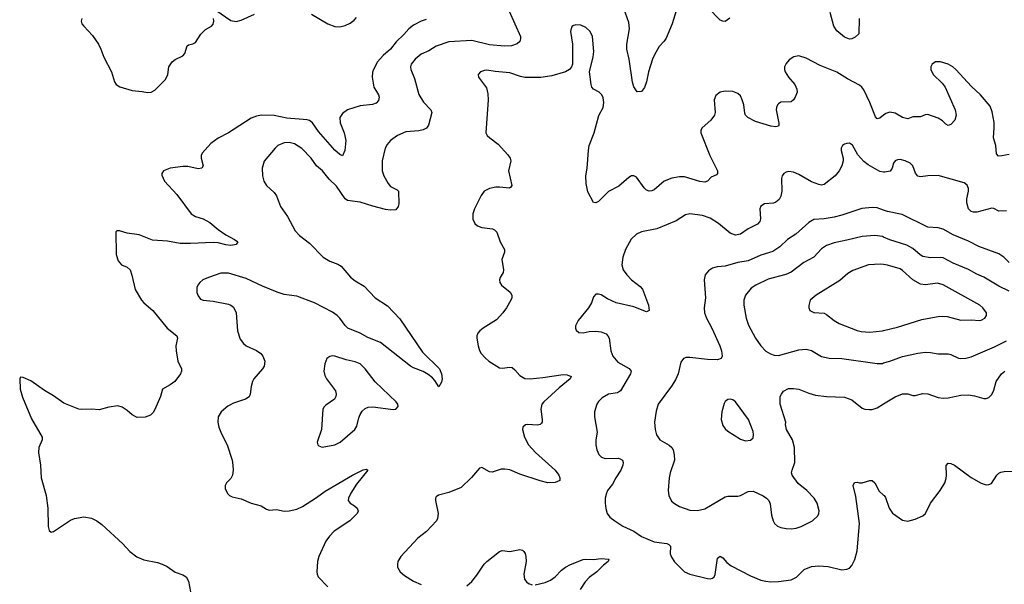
# Model space of a CAD drawing. Header units: inches. Extents: x 1308439 to 1441336, y 959892 to 1036309.
# Tile 5 of 167: x 1333183 to 1340952, y 973151 to 977602. Entities that reach past the tile are written whole.
import ezdxf

# ---------------------------------------------------------------- set-up
doc = ezdxf.new("R2010")
doc.units = ezdxf.units.IN
doc.header["$MEASUREMENT"] = 0
doc.layers.add('B3937', color=7, linetype='Continuous')
doc.layers.add('B3947', color=7, linetype='Continuous')

msp = doc.modelspace()

# ---------------------------------------------------------------- linework, layer by layer
at = {"layer": 'B3937', "color": 6}
for points, elevation in [([(1338391.2, 977770), (1338332.3, 977570), (1338284, 977456), (1338268.5, 977431.5), (1338228, 977390), (1338193.8, 977330), (1338177.3, 977290), (1338145.6, 977190), (1338130, 977111.8), (1338113.6, 977066.4), (1338090, 977036.8), (1338053.9, 977033.9), (1338030, 977071.5), (1338017.3, 977110), (1337991.8, 977290), (1337972.5, 977370), (1337974.1, 977410), (1337993.4, 977530), (1337990, 977579.8), (1337950.9, 977690.9)], 2900), ([(1337044.1, 977670), (1337133.5, 977470), (1337135.1, 977450), (1337129.7, 977430.3), (1337109.1, 977410.9), (1337063.1, 977396.9), (1337008.1, 977391.9), (1336890, 977404.3), (1336750, 977437.5), (1336570, 977428), (1336470, 977392.2), (1336410, 977357.5), (1336350, 977330.1), (1336304.2, 977290), (1336271.2, 977250), (1336266.4, 977230), (1336268.8, 977210), (1336299.3, 977139.3), (1336332.8, 977012.8), (1336370, 976952.3), (1336428.1, 976890), (1336434, 976870), (1336408, 976770), (1336394, 976746), (1336366.2, 976733.8), (1336333.2, 976726.8), (1336230, 976716.6), (1336164.8, 976690), (1336107.9, 976650), (1336081.5, 976618.5), (1336065.5, 976590), (1336043.9, 976490), (1336043.5, 976410), (1336056.6, 976370), (1336090, 976309.1), (1336110, 976287.1), (1336160.4, 976260.4), (1336171.8, 976250), (1336174.7, 976150), (1336170, 976129.6), (1336150, 976104.1), (1336110, 976099.5), (1336070, 976105.3), (1335970, 976131), (1335870, 976164), (1335770, 976177.1), (1335749.9, 976190), (1335681.7, 976290), (1335625.2, 976345.2), (1335572.4, 976410), (1335525, 976450), (1335481.5, 976510), (1335410, 976586.1), (1335350, 976622.9), (1335310, 976632.4), (1335270, 976629.9), (1335220.2, 976610), (1335197.4, 976590), (1335113, 976487), (1335095.1, 976430), (1335098.4, 976370), (1335109.4, 976329.4), (1335130, 976293.5), (1335190, 976240.7), (1335210, 976212.5), (1335240.4, 976130), (1335295.3, 976050), (1335356.9, 975936.9), (1335390, 975899.6), (1335470, 975839.7), (1335577.9, 975730), (1335630, 975697), (1335693.8, 975673.8), (1335718.6, 975658.6), (1335791.8, 975571.8), (1335830, 975543.8), (1335902, 975502), (1335988.6, 975408.6), (1336085.1, 975345.1), (1336182.6, 975242.6), (1336360.9, 974980.9), (1336495.8, 974850), (1336511.6, 974810), (1336516.1, 974770), (1336510, 974743.7), (1336490, 974706.3), (1336458.6, 974758.6), (1336439.6, 974779.6), (1336405.6, 974805.6), (1336367.4, 974827.4), (1336290, 974856.5), (1336266.1, 974870), (1336030, 975056.9), (1335930, 975096.2), (1335870, 975130.7), (1335770.8, 975170.8), (1335750.1, 975190.1), (1335710, 975248.3), (1335687.2, 975270), (1335650, 975295.6), (1335509.9, 975370), (1335370, 975422.3), (1335270, 975436.4), (1335213.2, 975453.2), (1335099.8, 975499.8), (1334970, 975562.7), (1334830, 975603.1), (1334770, 975603.5), (1334673.8, 975570), (1334627.3, 975550), (1334603.5, 975530), (1334588.2, 975510), (1334579.8, 975490), (1334580.6, 975450), (1334590, 975423.9), (1334610, 975398.9), (1334630, 975390.1), (1334710, 975384), (1334830, 975357.9), (1334850, 975351), (1334870, 975334.4), (1334890.5, 975290), (1334901.3, 975150), (1334923.1, 975083.1), (1334947.6, 975050), (1334971, 975031), (1335050, 974994.3), (1335085.7, 974970), (1335102.4, 974950), (1335116.3, 974910), (1335111, 974870), (1335099.7, 974850), (1335030, 974770.8), (1335019.8, 974750), (1335008.4, 974710), (1335002, 974650), (1334992.5, 974627.5), (1334964.9, 974610), (1334870, 974577.7), (1334824, 974556), (1334771.8, 974510), (1334749.4, 974470), (1334745.5, 974430), (1334753.8, 974390), (1334776.1, 974336.1), (1334820.7, 974250), (1334858.4, 974130), (1334865.4, 974090), (1334867.8, 974050), (1334861.7, 974010), (1334850, 973985.1), (1334815.6, 973950), (1334804, 973930), (1334803.5, 973903.5), (1334823.8, 973863.8), (1334839.3, 973850), (1334860.1, 973840.1), (1334930, 973824.3), (1335010, 973789.5), (1335088.7, 973770), (1335130, 973742.3), (1335150, 973735.3), (1335210, 973740.1), (1335270, 973727.9), (1335310, 973729.2), (1335370, 973743.8), (1335414.8, 973765.2), (1335524.8, 973835.2), (1335593.9, 973886.1), (1335810, 974012.1), (1335892.4, 974052.4), (1335917.8, 974057.8), (1335930, 974050.6), (1335840.6, 973939.4), (1335795, 973870), (1335776.8, 973830), (1335775.5, 973810), (1335790.8, 973790.8), (1335824.7, 973770), (1335846.2, 973750), (1335853.6, 973726.4), (1335844.9, 973710), (1335788.1, 973651.9), (1335665, 973570), (1335626.8, 973530), (1335598, 973490), (1335544.3, 973370), (1335533.2, 973330), (1335526.5, 973250), (1335529, 973230), (1335538.4, 973210), (1335614.3, 973130)], 2900), ([(1334730, 977676.4), (1334850, 977595.8), (1334890, 977586.8), (1334930, 977597.7), (1335035.4, 977644.6)], 2800), ([(1338785.9, 977614.1), (1338750, 977586.6), (1338730, 977588.9), (1338710, 977599), (1338616, 977696)], 2900), ([(1336390, 977604.2), (1336350, 977589.7), (1336290, 977559.6), (1336252.3, 977530), (1336214.3, 977485.7), (1336152.8, 977427.2), (1336107.4, 977370), (1336050, 977320.4), (1336005, 977270), (1335974.2, 977210), (1335967.6, 977187.6), (1335965.3, 977150), (1335977, 977070), (1336013.9, 977010), (1336020.3, 976990), (1336014.5, 976965.5), (1335995, 976945), (1335966.7, 976933.3), (1335870, 976921.7), (1335770, 976891.7), (1335730, 976863.2), (1335708.6, 976830), (1335710.4, 976790), (1335743.9, 976710), (1335757.2, 976650), (1335748.2, 976570), (1335730, 976529), (1335710, 976539), (1335670, 976573.6), (1335540.9, 976720.9), (1335494.5, 976790), (1335470, 976807.1), (1335450, 976812.4), (1335290, 976826.3), (1335190, 976847.5), (1335090, 976848.2), (1335050, 976841.2), (1335010, 976825.1), (1334830, 976709.5), (1334750, 976667.2), (1334690, 976626.7), (1334623.6, 976550), (1334614.6, 976530), (1334615.4, 976510), (1334630.1, 976450), (1334619.3, 976430), (1334590, 976426), (1334510, 976444.3), (1334470, 976445.7), (1334370, 976430.8), (1334318.7, 976410), (1334304.1, 976390), (1334305, 976375), (1334324.5, 976330), (1334422.7, 976222.7), (1334536, 976070), (1334568.9, 976050), (1334630.7, 976030.7), (1334683.3, 976003.3), (1334750, 975947.6), (1334810, 975905), (1334878, 975870), (1334903.6, 975850), (1334890.2, 975830), (1334850, 975822), (1334810, 975826.4), (1334750, 975842.9), (1334710, 975846.4), (1334530, 975837), (1334450, 975838.6), (1334350, 975855.2), (1334230, 975863.1), (1334124.4, 975904.4), (1334030, 975919.1), (1333970, 975937), (1333950, 975937.8), (1333940.2, 975930), (1333943.5, 975750), (1333960, 975700), (1333987.2, 975670), (1334031.6, 975650), (1334053.2, 975630), (1334068.8, 975588.8), (1334093.9, 975473.9), (1334143.8, 975390), (1334161.4, 975370), (1334234.2, 975310), (1334346.2, 975170), (1334421.6, 975110), (1334428.1, 975090), (1334415.5, 975030), (1334416.3, 974990), (1334429.4, 974909.4), (1334460.1, 974850), (1334460.4, 974830), (1334452.7, 974810), (1334406, 974750), (1334370, 974722.8), (1334310.8, 974689.2), (1334294.3, 974630), (1334250, 974527.6), (1334235.9, 974504.1), (1334214.9, 974485.1), (1334171.9, 974468.1), (1334110, 974466.5), (1334070, 974486.7), (1334030, 974521.1), (1333990, 974547.1), (1333956.7, 974556.7), (1333887.1, 974547.1), (1333810, 974526.8), (1333750, 974532.3), (1333670, 974528), (1333650, 974531.5), (1333530, 974577.3), (1333450, 974637), (1333378.8, 974678.8), (1333270, 974754.7), (1333210, 974781.1), (1333190, 974783.5), (1333182.6, 974770), (1333185.6, 974690), (1333204.7, 974624.7), (1333276.2, 974456.2), (1333360.5, 974310), (1333359.4, 974290), (1333334.2, 974230), (1333331, 974190), (1333347, 974090), (1333352.7, 973990), (1333391.9, 973850), (1333403.8, 973750), (1333406.5, 973606.5), (1333414.4, 973574.4), (1333430, 973561.5), (1333450, 973565.8), (1333584.1, 973655.9), (1333615, 973670), (1333690, 973683.1), (1333750, 973672.4), (1333792, 973650), (1333830, 973622.4), (1333995.5, 973470), (1334053, 973410), (1334107.6, 973367.6), (1334163.3, 973343.3), (1334270, 973321.9), (1334307.1, 973310), (1334345.1, 973290), (1334410, 973246.1), (1334470, 973226.5), (1334495.8, 973210), (1334516, 973176), (1334530.5, 973090)], 2800), ([(1333673, 977610), (1333668.5, 977590), (1333673.9, 977570), (1333687.7, 977550), (1333758.4, 977478.4), (1333804.6, 977410), (1333823.4, 977370), (1333845.4, 977305.4), (1333906.7, 977190), (1333930, 977112.4), (1333944.7, 977090), (1333971.9, 977071.9), (1334070, 977042.4), (1334150, 977036.1), (1334190, 977028.1), (1334221, 977030), (1334250, 977046.7), (1334333, 977130), (1334350.7, 977170), (1334360.4, 977230), (1334386.3, 977270), (1334410.7, 977289.3), (1334470, 977316.2), (1334484.6, 977335.4), (1334504.2, 977395.8), (1334515.6, 977404.4), (1334550, 977411.6), (1334570, 977422.8), (1334611.4, 977488.6), (1334650, 977525.5), (1334695, 977550), (1334710, 977566.2), (1334714.6, 977590), (1334710.7, 977610)], 2800), ([(1335486.4, 977646.4), (1335615, 977570), (1335670, 977548.2), (1335710, 977545.9), (1335750, 977556.7), (1335790, 977575.1), (1335823.2, 977596.8), (1335841.2, 977618.8)], 2800), ([(1339805.8, 977610), (1339804, 977490), (1339776, 977464), (1339750, 977450.7), (1339730, 977448.4), (1339690, 977463.9), (1339630, 977514.1), (1339608.1, 977550), (1339577.7, 977657.7)], 2900), ([(1340000, 976850.3), (1339970, 976826.5), (1339950, 976820.5), (1339937, 976837), (1339892.3, 976950), (1339842.7, 977050), (1339828.5, 977070), (1339810, 977085), (1339715.9, 977135.9), (1339630, 977189.3), (1339499.5, 977239.5), (1339390, 977299), (1339330, 977315.6), (1339292, 977308), (1339255.8, 977284.2), (1339230, 977256.4), (1339219, 977230), (1339218.3, 977210), (1339223.9, 977190), (1339248.8, 977150), (1339299.2, 977090), (1339315.4, 977055.4), (1339318.4, 977030), (1339303, 976990), (1339289.1, 976970.9), (1339270, 976955.2), (1339190, 976950.6), (1339170, 976939.4), (1339162.6, 976930), (1339154, 976910), (1339153.3, 976890), (1339173.2, 976786.7), (1339174.2, 976770), (1339170, 976761.3), (1339150, 976756.2), (1339110, 976763.7), (1338990, 976797.9), (1338927.5, 976830), (1338911.2, 976850), (1338906.1, 976866.1), (1338896.7, 976930), (1338884.8, 976970), (1338870, 977001), (1338850, 977020.7), (1338810, 977035), (1338750, 977038.1), (1338710, 977029.8), (1338676.5, 977003.5), (1338663.5, 976970), (1338670.2, 976870), (1338665.4, 976850), (1338637.6, 976810), (1338569.1, 976750), (1338558.2, 976730), (1338557.5, 976710), (1338628.1, 976530), (1338688.1, 976410), (1338690.1, 976389.9), (1338681.4, 976378.6), (1338639.8, 976360.2), (1338610.1, 976329.9), (1338590, 976321.6), (1338550, 976324.9), (1338430, 976361.8), (1338390, 976363.4), (1338328.8, 976351.2), (1338269.5, 976330), (1338190, 976260.1), (1338170, 976251.7), (1338150, 976250.3), (1338130, 976258.4), (1338110, 976276.3), (1338050, 976359.6), (1338030, 976370.5), (1338010, 976369.9), (1337990, 976358.1), (1337911.7, 976288.3), (1337830, 976246.8), (1337750, 976168.9), (1337730, 976158.2), (1337710, 976160.9), (1337666, 976246), (1337652.9, 976310), (1337650.7, 976370), (1337660.2, 976430), (1337671.3, 976570), (1337677.7, 976610), (1337716.1, 976710), (1337753.8, 976846.2), (1337786, 976910), (1337793.1, 976950), (1337786.3, 976986.3), (1337776.2, 977010), (1337755.9, 977030), (1337710, 977054.9), (1337698.6, 977070), (1337692.6, 977090), (1337678.5, 977190), (1337707.3, 977310), (1337712.1, 977350), (1337702.2, 977470), (1337684.5, 977510), (1337650, 977539.5), (1337610, 977557.4), (1337570, 977561.6), (1337546.1, 977553.9), (1337536.9, 977543.1), (1337530.2, 977510), (1337545.7, 977410), (1337544.8, 977250), (1337537, 977230), (1337521.2, 977210), (1337490.3, 977189.7), (1337381.7, 977158.3), (1337293.9, 977146.1), (1337170, 977146), (1337133.9, 977153.9), (1337050, 977183.3), (1336933.4, 977193.4), (1336870, 977203.8), (1336850, 977201.9), (1336819.5, 977190), (1336801.5, 977170), (1336802.8, 977150), (1336865.2, 977065.2), (1336877, 977017), (1336878.4, 976970), (1336860.9, 976710), (1336871.9, 976690), (1336891.9, 976670), (1336959.2, 976619.2), (1337035.7, 976535.7), (1337052.4, 976510), (1337057.2, 976490), (1337039.9, 976410), (1337065.3, 976294.7), (1337059.3, 976280.7), (1337047.3, 976272.7), (1336970, 976281.5), (1336939.5, 976280.5), (1336890.3, 976270), (1336848.2, 976250), (1336823.8, 976216.2), (1336771, 976110), (1336757.8, 976070), (1336758.2, 976030), (1336774.5, 975994.5), (1336795.8, 975975.8), (1336830, 975964), (1336913.5, 975953.5), (1336930, 975946.2), (1336947.7, 975927.7), (1336974.3, 975850), (1337008.6, 975790), (1337008.7, 975770), (1336986.4, 975710), (1337000.9, 975630), (1336997.1, 975610), (1336973.7, 975570), (1336969.4, 975550), (1336972.6, 975530), (1336983.5, 975510), (1337053, 975453), (1337067.1, 975430), (1337066.2, 975410), (1337057.8, 975390), (1337025.3, 975330), (1336995.8, 975290), (1336944.3, 975235.7), (1336839.6, 975170), (1336813.8, 975150), (1336797.6, 975130), (1336790.2, 975110), (1336789.3, 975090.7), (1336799.3, 975030), (1336810, 974993.1), (1336823.6, 974970), (1336854.9, 974934.9), (1336885.5, 974910), (1336970, 974856.6), (1336990, 974853.8), (1337050, 974863), (1337070, 974858.5), (1337090, 974841.9), (1337130, 974795.5), (1337170, 974773.3), (1337210, 974770.7), (1337310, 974781.2), (1337470, 974805.1), (1337502.4, 974802.4), (1337534.7, 974790), (1337526.7, 974770), (1337439.6, 974700.4), (1337319.2, 974590), (1337304.2, 974570), (1337295.1, 974530), (1337305.1, 974450), (1337305.4, 974430), (1337299.3, 974420.7), (1337289.7, 974410.3), (1337270, 974405.3), (1337190.1, 974409.9), (1337173, 974407), (1337154.2, 974390), (1337150.6, 974370), (1337165.3, 974310), (1337197.1, 974250), (1337252.1, 974190), (1337409.4, 974050), (1337437.8, 974010), (1337444.1, 973990), (1337443.7, 973970), (1337407.8, 973952.2), (1337350, 973949.4), (1337290, 973965.3), (1337130, 974019.6), (1337050, 974052.8), (1337010, 974059.5), (1336981.2, 974058.8), (1336910, 974035), (1336890, 974037.5), (1336830, 974070.5), (1336810, 974066.2), (1336747.7, 973992.3), (1336666.7, 973913.3), (1336570, 973873.4), (1336487.3, 973852.7), (1336470, 973841.3), (1336463.8, 973830), (1336464.1, 973810), (1336485.5, 973710), (1336480.8, 973670), (1336471.5, 973650), (1336393.7, 973566.3), (1336325.2, 973514.8), (1336190.7, 973370), (1336167.4, 973330), (1336163.2, 973310), (1336164.9, 973284.9), (1336183.9, 973250), (1336220, 973220), (1336290, 973174.4), (1336350, 973148.3)], 3000), ([(1340000, 976400.4), (1339970, 976404.2), (1339878.2, 976458.1), (1339843.6, 976483.6), (1339795.8, 976535.8), (1339753.8, 976613.8), (1339730, 976627.7), (1339710, 976626.8), (1339690, 976619.4), (1339676.5, 976610), (1339665.4, 976590), (1339665.1, 976570), (1339679.5, 976510), (1339679.6, 976490), (1339669.1, 976450), (1339650, 976409.8), (1339617.8, 976370), (1339530, 976302.1), (1339510, 976298.5), (1339490, 976302.2), (1339430, 976324.6), (1339330, 976381.7), (1339290, 976398.9), (1339250, 976404.1), (1339230, 976399.2), (1339211.5, 976388.5), (1339198.4, 976370), (1339193.4, 976350), (1339198, 976250), (1339189.3, 976210), (1339175.7, 976184.3), (1339150, 976162.2), (1339130, 976156.1), (1339060.3, 976150), (1339030, 976131.3), (1339023.1, 976110), (1339029.4, 976030.6), (1339022.9, 976010), (1339003.9, 975990), (1338930, 975953.2), (1338870, 975910.3), (1338830, 975902.8), (1338790, 975918.1), (1338696.1, 975996.1), (1338630, 976037.9), (1338570, 976057.1), (1338470, 976072.1), (1338435.7, 976064.3), (1338364.1, 976015.9), (1338210, 975952.4), (1338090, 975929), (1338048.8, 975911.2), (1338008, 975872), (1337962.7, 975790), (1337941.1, 975730), (1337933.6, 975670), (1337944.7, 975630), (1337972.5, 975590), (1338010.7, 975550), (1338079.4, 975499.4), (1338098.2, 975478.2), (1338144.7, 975350), (1338150.8, 975309.2), (1338130, 975299.9), (1338030, 975338.7), (1337890.5, 975370.5), (1337821.5, 975401.5), (1337770, 975432.1), (1337750, 975438.7), (1337730, 975437.8), (1337710, 975415.6), (1337694.3, 975370), (1337672.1, 975330), (1337590.1, 975230), (1337569.2, 975189.2), (1337567.3, 975170), (1337572.9, 975152.9), (1337595.9, 975135.9), (1337630, 975134.2), (1337675.4, 975144.6), (1337730, 975147.1), (1337770, 975142.1), (1337810, 975125.2), (1337824.9, 975110), (1337834.9, 975090), (1337846.4, 974990), (1337864.1, 974950), (1337902.6, 974902.6), (1337992.5, 974852.5), (1338007.7, 974830), (1338003.8, 974810), (1337924.3, 974675.7), (1337900.2, 974659.8), (1337830, 974649), (1337779.4, 974620.6), (1337750, 974591), (1337736.6, 974570), (1337717.3, 974510), (1337718.3, 974470), (1337740.6, 974350), (1337729.1, 974290), (1337728.1, 974250), (1337737.3, 974210), (1337753.9, 974173.8), (1337773.7, 974153.7), (1337803.5, 974143.5), (1337904, 974144), (1337920.3, 974140.3), (1337938.4, 974130), (1337945.7, 974110), (1337943.3, 974090), (1337925.9, 974050), (1337886.5, 973990), (1337861.1, 973938.9), (1337822.1, 973890), (1337812, 973868), (1337803.3, 973830), (1337801.4, 973790), (1337806.9, 973746.9), (1337817.9, 973710), (1337839.5, 973679.5), (1337878, 973650), (1337940.8, 973610), (1338030, 973568.8), (1338090, 973528), (1338190, 973485.2), (1338290, 973473), (1338305.6, 973465.6), (1338317.8, 973450), (1338314.9, 973390), (1338325.1, 973365.1), (1338348.8, 973328.8), (1338429.4, 973250), (1338470.2, 973230), (1338610, 973195.3), (1338630, 973194.1), (1338650, 973199.4), (1338662.4, 973210), (1338670.9, 973229.1), (1338690, 973356.9), (1338710, 973373.4), (1338730, 973360.1), (1338762.7, 973322.7), (1338796.4, 973296.4), (1338950, 973218.5), (1339030, 973184.3), (1339070, 973174), (1339110, 973171.3), (1339170, 973173.7), (1339270, 973186.2), (1339313.4, 973206.6), (1339372, 973268), (1339430, 973291.3), (1339490, 973296.5), (1339562.8, 973290), (1339670, 973264.6), (1339710.8, 973269.2), (1339730, 973278.7), (1339750, 973298.5), (1339773.4, 973346.6), (1339790, 973413.4), (1339810.3, 973630), (1339781.8, 973841.8), (1339760.2, 973930), (1339770, 973953.6), (1339790, 973956.9), (1339810, 973950.2), (1339830, 973950.2), (1339890, 973969.2), (1339910, 973968.2), (1339930, 973950.2), (1339965.5, 973885.5), (1340000, 973853.2)], 3100), ([(1340000, 976099.9), (1339950, 976117.7), (1339910, 976122.2), (1339827.2, 976112.8), (1339670, 976060.5), (1339610, 976045.4), (1339530, 976032.5), (1339450, 976025.9), (1339410, 976003), (1339307.6, 975910), (1339242.7, 975870), (1339180.4, 975810), (1339126.1, 975773.9), (1339030, 975746), (1338930, 975701.7), (1338850, 975686.7), (1338750, 975659.4), (1338686.1, 975653.8), (1338650, 975641.7), (1338617.9, 975622.1), (1338592.3, 975590), (1338583, 975550), (1338593.9, 975410), (1338584.1, 975330), (1338587.3, 975290), (1338601.7, 975250), (1338645.1, 975170), (1338708, 975030), (1338721.5, 974990), (1338726.5, 974950), (1338718.4, 974930), (1338690, 974919.2), (1338610, 974922.5), (1338470, 974938), (1338442.4, 974937.6), (1338419.7, 974930), (1338399.2, 974900.8), (1338378.5, 974810), (1338357.3, 974762.7), (1338326.8, 974713.2), (1338219.9, 974570), (1338205.2, 974514.8), (1338193.2, 974430), (1338198.3, 974370), (1338207.8, 974330), (1338233.8, 974290), (1338307, 974247), (1338327.7, 974230), (1338338.9, 974210), (1338348.4, 974170), (1338349.7, 974130), (1338315.7, 974030), (1338308.2, 973990), (1338299.8, 973890), (1338304.8, 973850), (1338327.1, 973807.1), (1338350, 973786.9), (1338390, 973763.4), (1338470, 973735.7), (1338530, 973733.1), (1338590, 973745.5), (1338750, 973839.2), (1338770, 973844.4), (1338850, 973846), (1338870, 973850.8), (1338930, 973881.2), (1338970, 973883.6), (1339048.2, 973848.2), (1339075.1, 973830), (1339094.1, 973810), (1339104.1, 973784.1), (1339115.4, 973695.4), (1339127.8, 973650), (1339139.1, 973630), (1339163.6, 973610), (1339190, 973599.2), (1339229.7, 973589.7), (1339270, 973588.3), (1339310, 973594), (1339350, 973606.2), (1339438.6, 973650), (1339480.7, 973690), (1339489.9, 973710), (1339491.7, 973730), (1339476.6, 973790), (1339452.1, 973830), (1339394.5, 973890), (1339324.6, 973944.6), (1339277, 974010), (1339273.4, 974030), (1339277.2, 974050), (1339298.1, 974110), (1339297.1, 974230), (1339281.4, 974290), (1339234, 974370), (1339226.7, 974410), (1339229.6, 974430), (1339182.7, 974570), (1339184.9, 974630), (1339193.3, 974650), (1339210, 974671.9), (1339250, 974694.2), (1339290, 974694.9), (1339331.3, 974688.7), (1339410, 974656.2), (1339462.8, 974642.8), (1339550, 974631), (1339690, 974626.3), (1339750, 974605.3), (1339830, 974539.3), (1339851.6, 974531.6), (1339887.6, 974527.6), (1339910, 974529.8), (1339950, 974542.6), (1340000, 974573.1)], 3200), ([(1340000, 975887.3), (1339990, 975891.5), (1339930, 975901.4), (1339830, 975893.7), (1339710, 975862.5), (1339610, 975843.7), (1339550, 975821), (1339510, 975795.4), (1339448.8, 975730), (1339370, 975687.1), (1339270, 975611.2), (1339227.5, 975592.5), (1339090, 975555.9), (1338990.6, 975509.4), (1338955.6, 975484.4), (1338909, 975430), (1338896.3, 975390), (1338897.3, 975350), (1338915.6, 975250), (1338934.5, 975194.5), (1338988.4, 975090), (1339030, 975029.5), (1339069.2, 974989.2), (1339106.9, 974966.9), (1339136.8, 974956.8), (1339170, 974955.6), (1339330, 974998.8), (1339390, 975004.6), (1339430, 974993.6), (1339510, 974947.8), (1339570, 974933.7), (1339670, 974931.1), (1339950, 974890.7), (1339990, 974892.4), (1340000, 974895.3)], 3300), ([(1340000, 975671), (1339974.8, 975674.8), (1339881.8, 975670), (1339755.8, 975624.2), (1339718.8, 975601.2), (1339654.5, 975545.5), (1339466.5, 975430), (1339421.6, 975390), (1339409.4, 975349.4), (1339408.6, 975330), (1339416.9, 975310), (1339450, 975294.5), (1339530, 975287), (1339550, 975276.7), (1339610.1, 975230), (1339650, 975207.4), (1339790, 975151.7), (1339823.6, 975143.6), (1339890, 975139), (1339990, 975148.6), (1340000, 975151)], 3400), ([(1336710, 973137.2), (1336750, 973171.6), (1336790, 973221.8), (1336849.1, 973310), (1336868, 973330), (1336970, 973409.1), (1336990, 973417.6), (1337050, 973408.6), (1337130, 973424.3), (1337150, 973419.2), (1337160.5, 973410), (1337172.2, 973392.2), (1337177.7, 973370), (1337178.3, 973330), (1337160.4, 973230), (1337167.1, 973190), (1337181.3, 973170), (1337197.8, 973157.8), (1337227.4, 973147.4)], 3000), ([(1337250, 973146.7), (1337330, 973166), (1337370, 973181.9), (1337408.3, 973210), (1337458.3, 973261.7), (1337490, 973286), (1337530, 973307), (1337630, 973345.8), (1337650, 973348.9), (1337710, 973345.5), (1337770, 973353.9), (1337830.4, 973350), (1337826, 973330), (1337790, 973301.5), (1337737.7, 973250), (1337676.2, 973203.8), (1337643.6, 973170), (1337604.1, 973110)], 3000)]:
    msp.add_lwpolyline(points, dxfattribs=dict(at, elevation=elevation))
for points, elevation in [([(1335650, 974950.8), (1335630, 974947.5), (1335606.8, 974930), (1335589.2, 974890), (1335581.5, 974830), (1335590, 974797), (1335604.6, 974770), (1335674.9, 974674.9), (1335680.6, 974650), (1335677.7, 974630), (1335667.1, 974610), (1335598.1, 974561.9), (1335585.4, 974550), (1335574.3, 974530), (1335563, 974370), (1335530.2, 974270), (1335534.3, 974250), (1335541.9, 974241.9), (1335570, 974231.8), (1335670, 974249.3), (1335712.1, 974270), (1335826.3, 974370), (1335843.1, 974396.9), (1335857.9, 974462.1), (1335868.7, 974490), (1335885.5, 974514.5), (1335910, 974536.9), (1335932.7, 974547.3), (1335970, 974550.9), (1336130, 974528.7), (1336150, 974531.4), (1336168.5, 974551.5), (1336165.7, 974570), (1336153.1, 974590), (1335986.4, 974746.4), (1335910, 974848.1), (1335870, 974887.8), (1335830, 974905.2), (1335759, 974919), (1335670, 974948.1)], 3000), ([(1338792.7, 974610), (1338770, 974608.3), (1338750, 974591.5), (1338742.9, 974577.1), (1338723.7, 974510), (1338717.9, 974450), (1338730, 974402.3), (1338750, 974375.6), (1338770, 974358.2), (1338870, 974294.2), (1338910, 974282), (1338950, 974285.8), (1338970, 974305.3), (1338974.3, 974330), (1338970, 974355.8), (1338934.7, 974450), (1338830, 974589.8), (1338810, 974604.5)], 3300)]:
    msp.add_lwpolyline(points, close=True, dxfattribs=dict(at, elevation=elevation))
at = {"layer": 'B3947', "color": 6}
for points, elevation in [([(1340990, 976539.9), (1340932.3, 976527.7), (1340906.8, 976526.8), (1340890, 976544.8), (1340885.5, 976610), (1340866.1, 976670), (1340872.9, 976750), (1340871.8, 976791.8), (1340855.9, 976875.9), (1340839.9, 976919.9), (1340765.6, 977010), (1340694.7, 977074.7), (1340570, 977209), (1340546.4, 977230), (1340510, 977251.9), (1340450, 977269.8), (1340410, 977269.8), (1340382.7, 977250), (1340372.6, 977230), (1340372.2, 977210), (1340391.9, 977170), (1340461.5, 977101.5), (1340485.6, 977070), (1340564.1, 976890), (1340571.6, 976850), (1340562.9, 976810), (1340530, 976775.3), (1340510, 976767.7), (1340490, 976777.4), (1340463.3, 976803.3), (1340430, 976824.8), (1340350, 976853.4), (1340329, 976851), (1340290, 976836.6), (1340230, 976836.3), (1340190, 976819.6), (1340150, 976831.2), (1340090, 976864.9), (1340050, 976873.1), (1340016.6, 976863.4), (1340000, 976850.3)], 3000), ([(1340970, 976094.3), (1340910, 976093.4), (1340870, 976114.6), (1340855, 976115), (1340734.9, 976085.1), (1340710, 976084.4), (1340689.9, 976090), (1340669.6, 976110), (1340656.7, 976156.7), (1340656.4, 976190), (1340670.4, 976250), (1340670.9, 976270.9), (1340658.1, 976298.1), (1340635.4, 976315.4), (1340430, 976373.7), (1340348.2, 976371.8), (1340290, 976363.1), (1340270, 976367.2), (1340250.9, 976390.9), (1340230, 976448.6), (1340210, 976469.5), (1340170, 976489.6), (1340130, 976499.2), (1340110, 976497.9), (1340090, 976487.8), (1340078.5, 976470), (1340066.7, 976430), (1340052.2, 976407.8), (1340010, 976399.1), (1340000, 976400.4)], 3100), ([(1340990, 975688.8), (1340949.6, 975729.6), (1340910, 975756.7), (1340750, 975815), (1340670, 975855.6), (1340550, 975905.3), (1340470, 975950.9), (1340430, 975960.3), (1340350, 975967.4), (1340145.8, 976065.8), (1340030, 976089.2), (1340000, 976099.9)], 3200), ([(1340990, 975460.9), (1340910, 975499.8), (1340791.4, 975571.4), (1340735.8, 975595.8), (1340670, 975632.2), (1340550, 975682), (1340470, 975723.1), (1340450, 975727), (1340370, 975725.2), (1340310, 975736.1), (1340287.9, 975747.9), (1340230, 975798.7), (1340184, 975824), (1340050, 975866.3), (1340000, 975887.3)], 3300), ([(1340000, 975151), (1340110, 975177.1), (1340301.6, 975238.4), (1340443.4, 975263.4), (1340502.1, 975262.1), (1340610, 975232.1), (1340690, 975234.4), (1340756.2, 975230), (1340770, 975233), (1340799.9, 975250), (1340812.9, 975270), (1340811.6, 975290), (1340783.1, 975330), (1340758.4, 975350), (1340470, 975512), (1340424.5, 975524.5), (1340330, 975512.1), (1340290, 975516), (1340230, 975551.7), (1340150, 975625.4), (1340130, 975637.1), (1340030, 975666.4), (1340000, 975671)], 3400), ([(1340000, 974895.3), (1340050, 974909.5), (1340150, 974945.6), (1340270, 974971.8), (1340330, 974980.1), (1340370, 974979.2), (1340430, 974966.7), (1340510, 974966.7), (1340530, 974961.9), (1340590, 974934.2), (1340610, 974930.4), (1340650, 974932.5), (1340690, 974943.2), (1340876.1, 975023.9), (1340970, 975070)], 3300), ([(1340000, 974573.1), (1340090, 974628.2), (1340150, 974651.2), (1340190, 974650.9), (1340230, 974640.3), (1340250, 974639.9), (1340310, 974653.5), (1340350, 974653.2), (1340430, 974623.9), (1340470, 974617.6), (1340510, 974620.7), (1340610, 974641.9), (1340670, 974643.2), (1340716.2, 974636.2), (1340790, 974615.8), (1340810, 974615.9), (1340830, 974624), (1340852.9, 974647.1), (1340870, 974682), (1340889, 974750), (1340929.4, 974810), (1340956.7, 974830)], 3200), ([(1340000, 973853.2), (1340003.5, 973850), (1340014.1, 973834.2), (1340044.1, 973750), (1340070, 973712), (1340150, 973656.8), (1340190, 973647.5), (1340250, 973664.3), (1340308.6, 973691.4), (1340330.9, 973709.1), (1340369.9, 973790), (1340447.3, 973890), (1340483, 973950), (1340494.5, 973985.5), (1340497.1, 974010), (1340492.7, 974087.3), (1340510, 974105.7), (1340530, 974103.6), (1340560.2, 974090), (1340690, 973991.9), (1340770, 973947.3), (1340810, 973935.5), (1340830, 973936.1), (1340850, 973946), (1340893.5, 974010), (1340910, 974027.6), (1340925, 974035), (1340950, 974040.2), (1341075.8, 974044.2)], 3100)]:
    msp.add_lwpolyline(points, dxfattribs=dict(at, elevation=elevation))

doc.saveas('drawing.dxf')
